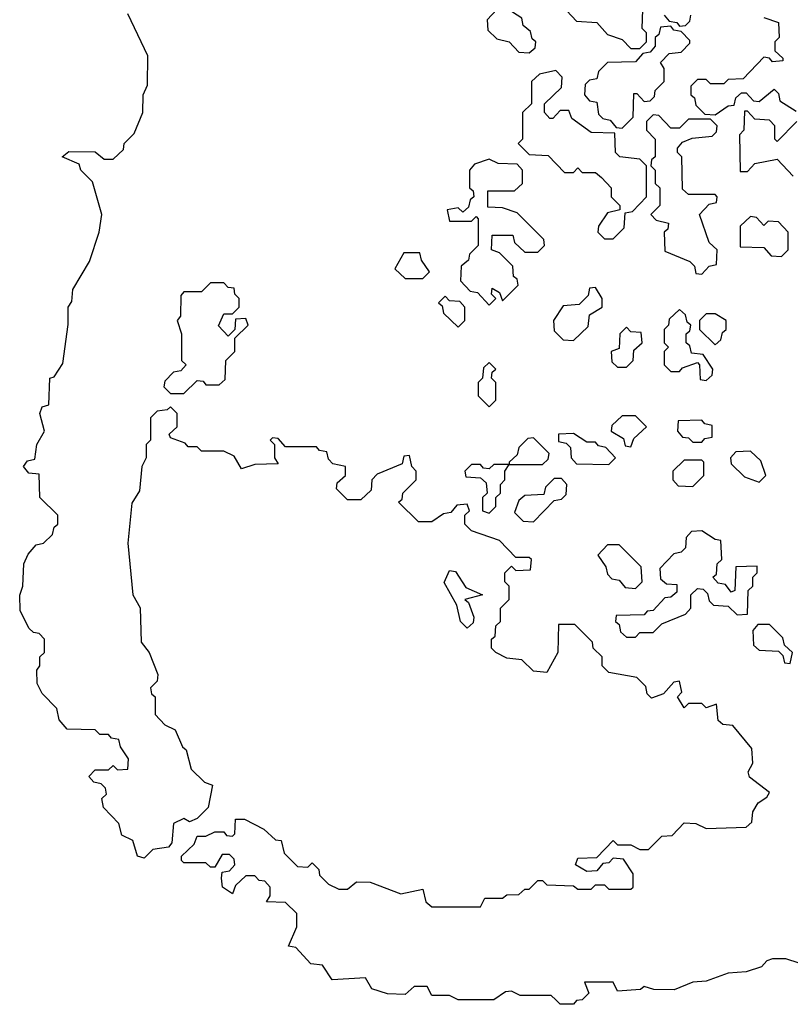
# Model space of a CAD drawing. Extents: x 2737311 to 2867920, y 875798 to 1012690.
# Tile 73 of 79: x 2812974 to 2814715, y 956930 to 959155. Entities that reach past the tile are written whole.
import ezdxf

# ---------------------------------------------------------------- set-up
doc = ezdxf.new("R2010")
doc.units = 0

msp = doc.modelspace()

# ---------------------------------------------------------------- linework, layer by layer
at = {"layer": '0CON20XD'}
for points in [[(2814125, 959080), (2814138.3, 959091.7), (2814140, 959105), (2814131.7, 959111.7), (2814128.3, 959128.3), (2814111.7, 959141.7), (2814108.3, 959158.3), (2814075, 959180), (2814051.7, 959178.3), (2814030, 959155), (2814031.7, 959131.7), (2814051.7, 959111.7), (2814080, 959105), (2814101.7, 959081.7), (2814125, 959080)], [(2814210, 959175), (2814231.7, 959151.7), (2814278.3, 959148.3), (2814301.7, 959121.7), (2814335, 959110), (2814355, 959090), (2814375, 959090), (2814390, 959105), (2814390, 959125), (2814380, 959135), (2814381.7, 959178.3)], [(2814661.7, 957398.3), (2814668.3, 957408.3), (2814623, 957443), (2814620, 957455), (2814630, 957475), (2814628.3, 957508.3), (2814585, 957560), (2814562.5, 957562.5), (2814551.7, 957571.7), (2814548.3, 957608.3), (2814525, 957600), (2814515, 957610), (2814485, 957610), (2814475, 957600), (2814460, 957625), (2814470, 957635), (2814465, 957660), (2814451.7, 957658.3), (2814428.3, 957631.7), (2814401.7, 957621.7), (2814391.7, 957631.7), (2814388.3, 957648.3), (2814368.3, 957668.3), (2814305, 957680), (2814290, 957695), (2814290, 957715), (2814270, 957735), (2814268.3, 957748.3), (2814228.3, 957788.3), (2814191.7, 957788.3), (2814190, 957725), (2814165, 957680), (2814135, 957682.5), (2814108.3, 957708.3), (2814075, 957712.5), (2814050, 957725), (2814040, 957735), (2814040, 957755), (2814048.3, 957761.7), (2814050, 957785), (2814060, 957795), (2814060, 957825), (2814080, 957845), (2814080, 957875), (2814070, 957885), (2814070, 957905), (2814085, 957920), (2814095, 957910), (2814128.3, 957911.7), (2814130, 957935), (2814125, 957940), (2814095, 957940), (2814058.3, 957978.3), (2813995, 958000), (2813980, 958015), (2813980, 958035), (2813990, 958045), (2813985, 958060), (2813961.7, 958058.3), (2813948.3, 958041.7), (2813931.7, 958038.3), (2813905, 958020), (2813875, 958020), (2813830, 958065), (2813838.3, 958071.7), (2813840, 958085), (2813870, 958115), (2813870, 958135), (2813860, 958145), (2813855, 958170), (2813841.7, 958168.3), (2813838.3, 958151.7), (2813781.7, 958128.3), (2813770, 958115), (2813768.3, 958091.7), (2813745, 958070), (2813715, 958070), (2813690, 958095), (2813691.7, 958108.3), (2813710, 958125), (2813710, 958145), (2813681.7, 958151.7), (2813671.7, 958161.7), (2813668.3, 958178.3), (2813651.7, 958181.7), (2813645, 958190), (2813575, 958190), (2813558.3, 958208.3), (2813545, 958210), (2813540, 958205), (2813550, 958195), (2813550, 958165), (2813558.3, 958151.7), (2813505, 958150), (2813475, 958140), (2813458.3, 958168.3), (2813435, 958180), (2813385, 958180), (2813375, 958190), (2813355, 958190), (2813348.3, 958198.3), (2813315, 958210), (2813311.7, 958218.3), (2813330, 958235), (2813330, 958265), (2813315, 958280), (2813307, 958273), (2813285, 958270), (2813270, 958255), (2813270, 958205), (2813260, 958195), (2813260, 958165), (2813250, 958145), (2813245, 958090), (2813227.5, 958062.5), (2813218.3, 957971.7), (2813230, 957855), (2813246.1, 957826.1), (2813248.3, 957748.3), (2813266.7, 957725), (2813286.2, 957675), (2813285, 957660), (2813270, 957645), (2813271.7, 957631.7), (2813280, 957625), (2813280, 957585), (2813301.7, 957561.7), (2813325, 957550), (2813341.7, 957511.7), (2813350, 957505), (2813361.7, 957461.7), (2813391.7, 957431.7), (2813410, 957425), (2813400, 957375), (2813375, 957350), (2813357.5, 957342.5), (2813345, 957350), (2813321.7, 957338.3), (2813317.5, 957295), (2813310, 957285), (2813275, 957280), (2813255, 957260), (2813240, 957265), (2813230, 957300), (2813205, 957312.5), (2813198.3, 957338.3), (2813163.3, 957375), (2813160, 957395), (2813170, 957405), (2813168.3, 957418.3), (2813158.3, 957428.3), (2813141.7, 957431.7), (2813130, 957445), (2813145, 957460), (2813175, 957460), (2813185, 957470), (2813195, 957460), (2813218.3, 957461.7), (2813220, 957485), (2813201.7, 957511.7), (2813198.3, 957528.3), (2813181.7, 957531.7), (2813175, 957540), (2813155, 957540), (2813145, 957550), (2813081.7, 957551.7), (2813063, 957573), (2813058.3, 957598.3), (2813025, 957632.5), (2813014, 957655), (2813012.5, 957685), (2813020, 957695), (2813020, 957715), (2813030, 957725), (2813030, 957755), (2813018.3, 957768.3), (2813005, 957770), (2812995, 957780), (2812975, 957820), (2812974.2, 957854.2), (2812981.2, 957875), (2812983.8, 957925), (2812993, 957947), (2813011.7, 957968.3), (2813028.3, 957971.7), (2813048.3, 957991.7), (2813051.7, 958008.3), (2813060, 958015), (2813060, 958035), (2813020, 958075), (2813018.3, 958128.3), (2812995, 958130), (2812982.5, 958145), (2812991.7, 958158.3), (2813008.3, 958161.7), (2813012.5, 958195), (2813030, 958225), (2813020, 958265), (2813025, 958280), (2813040, 958285), (2813042.5, 958345), (2813051.7, 958348.3), (2813071.7, 958378.3), (2813083.6, 958466.4), (2813084, 958505), (2813091.7, 958518.3), (2813094.2, 958545), (2813131.7, 958608.3), (2813153.8, 958675), (2813160, 958715), (2813138.3, 958788.3), (2813112.5, 958815), (2813108.3, 958828.3), (2813070, 958845), (2813085, 958857.5), (2813145, 958856.7), (2813165, 958840), (2813185, 958840), (2813208.3, 958861.7), (2813210, 958875), (2813232.5, 958897.5), (2813252.5, 958945), (2813253.3, 958985), (2813263, 959007), (2813263.3, 959073.3), (2813218.3, 959168.3)], [(2814430, 959165), (2814441.7, 959151.7), (2814458.3, 959148.3), (2814465, 959140), (2814478.3, 959141.7), (2814488.3, 959151.7), (2814490, 959165)], [(2814655, 959160), (2814688.3, 959148.3), (2814690, 959115), (2814680, 959105), (2814680, 959085), (2814698.3, 959068.3), (2814698.3, 959061.7), (2814675, 959060), (2814668.3, 959068.3), (2814655, 959070), (2814608.3, 959021.7), (2814575, 959020), (2814565, 959010), (2814535, 959010), (2814525, 959020), (2814505, 959020), (2814490, 959005), (2814490, 958985), (2814498.3, 958978.3), (2814501.7, 958961.7), (2814521.7, 958941.7), (2814545, 958940), (2814575, 958960), (2814588.3, 958961.7), (2814591.7, 958978.3), (2814605, 958990), (2814615, 958990), (2814631.7, 958971.7), (2814645, 958970), (2814678.3, 958998.3), (2814688.3, 958988.3), (2814691.7, 958971.7), (2814728.3, 958948.3)], [(2814335, 958910), (2814360, 958935), (2814361.7, 958988.3), (2814368.3, 958988.3), (2814385, 958970), (2814398.3, 958971.7), (2814408.3, 958981.7), (2814410, 958995), (2814430, 959015), (2814430, 959045), (2814421.7, 959058.3), (2814441.7, 959078.3), (2814468.3, 959081.7), (2814488.3, 959101.7), (2814488.3, 959108.3), (2814468.3, 959128.3), (2814451.7, 959131.7), (2814445, 959140), (2814421.7, 959138.3), (2814418.3, 959121.7), (2814410, 959115), (2814410, 959095), (2814398.3, 959081.7), (2814381.7, 959078.3), (2814365, 959060), (2814301.7, 959058.3), (2814281.7, 959038.3), (2814278.3, 959021.7), (2814261.7, 959018.3), (2814251.7, 959008.3), (2814250, 958985), (2814261.7, 958971.7), (2814278.3, 958968.3), (2814281.7, 958941.7), (2814291.7, 958931.7), (2814308.3, 958928.3), (2814321.7, 958911.7), (2814335, 958910)], [(2814315, 958660), (2814340, 958685), (2814341.7, 958718.3), (2814358.3, 958721.7), (2814390, 958755), (2814390, 958825), (2814375, 958840), (2814330, 958845), (2814320, 958855), (2814318.3, 958898.3), (2814265, 958900), (2814221.7, 958931.7), (2814215, 958950), (2814195, 958950), (2814178.3, 958931.7), (2814171.7, 958931.7), (2814160, 958945), (2814160, 958965), (2814198.3, 959001.7), (2814200, 959025), (2814185, 959040), (2814148.3, 959031.7), (2814130, 959015), (2814130, 958965), (2814110, 958945), (2814110, 958885), (2814100, 958875), (2814125, 958850), (2814168.3, 958848.3), (2814205, 958810), (2814225, 958810), (2814235, 958820), (2814245, 958810), (2814275, 958810), (2814288.3, 958798.3), (2814310, 958775), (2814310, 958755), (2814330, 958735), (2814330, 958725), (2814301.7, 958718.3), (2814281.7, 958688.3), (2814280, 958675), (2814295, 958660), (2814315, 958660)], [(2814515, 958580), (2814531.7, 958598.3), (2814548.3, 958601.7), (2814550, 958635), (2814531.7, 958651.7), (2814510, 958715), (2814531.7, 958738.3), (2814548.3, 958741.7), (2814550, 958755), (2814545, 958760), (2814485, 958760), (2814471.7, 958771.7), (2814470, 958845), (2814460, 958855), (2814460, 958865), (2814471.7, 958878.3), (2814493, 958887), (2814538.3, 958891.7), (2814548.3, 958901.7), (2814550, 958915), (2814535, 958930), (2814485, 958930), (2814465, 958910), (2814445, 958910), (2814418.3, 958938.3), (2814405, 958940), (2814390, 958925), (2814390, 958905), (2814410, 958885), (2814410, 958845), (2814401.7, 958838.3), (2814400, 958825), (2814410, 958815), (2814410, 958785), (2814420, 958775), (2814420, 958735), (2814400, 958715), (2814411.7, 958701.7), (2814440, 958695), (2814438.3, 958681.7), (2814430, 958675), (2814431.7, 958631.7), (2814488.3, 958608.3), (2814498.3, 958598.3), (2814501.7, 958581.7), (2814515, 958580)], [(2814730, 958925), (2814685, 958880), (2814680, 958885), (2814680, 958915), (2814668.3, 958928.3), (2814635, 958930), (2814618.3, 958948.3), (2814611.7, 958948.3), (2814610, 958905), (2814600, 958895), (2814601.7, 958811.7), (2814618.3, 958811.7), (2814635, 958830), (2814685, 958840), (2814721.7, 958801.7)], [(2814035, 958510), (2814050, 958525), (2814040, 958535), (2814041.7, 958548.3), (2814058.3, 958538.3), (2814065, 958520), (2814100, 958555), (2814098.3, 958568.3), (2814090, 958575), (2814088.3, 958598.3), (2814058.3, 958628.3), (2814040, 958635), (2814041.7, 958668.3), (2814088.3, 958668.3), (2814091.7, 958651.7), (2814115, 958630), (2814145, 958630), (2814160, 958645), (2814158.3, 958658.3), (2814098.3, 958718.3), (2814065, 958730), (2814031.7, 958731.7), (2814031.7, 958768.3), (2814091.7, 958768.3), (2814110, 958785), (2814110, 958815), (2814098.3, 958828.3), (2814055, 958830), (2814035, 958840), (2814001.7, 958828.3), (2813990, 958815), (2813990, 958775), (2813998.3, 958768.3), (2814000, 958755), (2813991.7, 958748.3), (2813988.3, 958731.7), (2813975, 958720), (2813965, 958730), (2813940, 958725), (2813945, 958700), (2813995, 958700), (2814005, 958710), (2814010, 958705), (2814010, 958645), (2813990, 958625), (2813988.3, 958611.7), (2813971.7, 958598.3), (2813970, 958565), (2813991.7, 958541.7), (2814008.3, 958538.3), (2814035, 958510)], [(2814695, 958620), (2814710, 958635), (2814710, 958675), (2814688.3, 958698.3), (2814665, 958700), (2814655, 958690), (2814638.3, 958708.3), (2814625, 958710), (2814601.7, 958688.3), (2814601.7, 958641.7), (2814655, 958640), (2814671.7, 958621.7), (2814695, 958620)], [(2813885, 958570), (2813900, 958585), (2813881.7, 958611.7), (2813878.3, 958628.3), (2813841.7, 958628.3), (2813821.7, 958591.7), (2813845, 958570), (2813885, 958570)], [(2813345, 958310), (2813375, 958340), (2813388.3, 958338.3), (2813395, 958330), (2813425, 958330), (2813438.3, 958341.7), (2813440, 958385), (2813460, 958405), (2813460, 958435), (2813490, 958465), (2813485, 958480), (2813461.7, 958478.3), (2813460, 958455), (2813445, 958440), (2813423, 958463), (2813435, 958490), (2813455, 958490), (2813470, 958505), (2813470, 958525), (2813460, 958535), (2813458.3, 958548.3), (2813445, 958550), (2813435, 958560), (2813405, 958560), (2813385, 958540), (2813345, 958540), (2813338.3, 958531.7), (2813337.5, 958485), (2813330, 958475), (2813340, 958445), (2813340, 958385), (2813350, 958375), (2813338.3, 958361.7), (2813321.7, 958358.3), (2813301.7, 958338.3), (2813300, 958325), (2813315, 958310), (2813345, 958310)], [(2813965, 958460), (2813980, 958475), (2813980, 958505), (2813968.3, 958518.3), (2813945, 958520), (2813935, 958530), (2813920, 958515), (2813928.3, 958508.3), (2813931.7, 958491.7), (2813965, 958460)], [(2814225, 958430), (2814258.3, 958461.7), (2814261.7, 958488.3), (2814290, 958505), (2814290, 958525), (2814275, 958550), (2814261.7, 958548.3), (2814258.3, 958531.7), (2814238.3, 958511.7), (2814201.7, 958508.3), (2814180, 958475), (2814181.7, 958451.7), (2814201.7, 958431.7), (2814225, 958430)], [(2814525, 958340), (2814538.3, 958351.7), (2814540, 958365), (2814518.3, 958398.3), (2814491.7, 958401.7), (2814488.3, 958418.3), (2814480, 958425), (2814480, 958445), (2814488.3, 958451.7), (2814490, 958465), (2814481.7, 958471.7), (2814478.3, 958488.3), (2814465, 958500), (2814441.7, 958478.3), (2814440, 958465), (2814430, 958455), (2814430, 958425), (2814440, 958415), (2814430, 958405), (2814430, 958375), (2814445, 958360), (2814465, 958360), (2814471.7, 958368.3), (2814505, 958380), (2814510, 958375), (2814511.7, 958341.7), (2814525, 958340)], [(2814545, 958420), (2814558.3, 958431.7), (2814561.7, 958448.3), (2814570, 958455), (2814570, 958475), (2814545, 958490), (2814525, 958490), (2814510, 958475), (2814510, 958455), (2814545, 958420)], [(2814345, 958370), (2814360, 958385), (2814361.7, 958408.3), (2814380, 958425), (2814378.3, 958448.3), (2814355, 958450), (2814345, 958460), (2814330, 958445), (2814328.3, 958411.7), (2814310, 958405), (2814311.7, 958381.7), (2814325, 958370), (2814345, 958370)], [(2814035, 958280), (2814050, 958295), (2814050, 958335), (2814040, 958345), (2814041.7, 958358.3), (2814050, 958365), (2814035, 958380), (2814021.7, 958368.3), (2814020, 958345), (2814010, 958335), (2814010, 958305), (2814035, 958280)], [(2814355, 958190), (2814361.7, 958208.3), (2814390, 958235), (2814365, 958260), (2814335, 958260), (2814311.7, 958238.3), (2814310, 958225), (2814338.3, 958208.3), (2814341.7, 958191.7), (2814355, 958190)], [(2814515, 958200), (2814521.7, 958208.3), (2814538.3, 958211.7), (2814538.3, 958238.3), (2814521.7, 958241.7), (2814515, 958250), (2814461.7, 958248.3), (2814460, 958225), (2814471.7, 958211.7), (2814485, 958210), (2814495, 958200), (2814515, 958200)], [(2814305, 958150), (2814320, 958165), (2814298.3, 958188.3), (2814281.7, 958191.7), (2814275, 958200), (2814255, 958200), (2814225, 958220), (2814191.7, 958218.3), (2814191.7, 958201.7), (2814208.3, 958198.3), (2814218.3, 958188.3), (2814220, 958165), (2814231.7, 958151.7), (2814305, 958150)], [(2814155, 958150), (2814168.3, 958161.7), (2814170, 958175), (2814135, 958210), (2814121.7, 958208.3), (2814101.7, 958188.3), (2814098.3, 958171.7), (2814080, 958155), (2814080, 958150), (2814155, 958150)], [(2814645, 958110), (2814660, 958125), (2814648.3, 958158.3), (2814625, 958180), (2814591.7, 958178.3), (2814580, 958165), (2814581.7, 958151.7), (2814611.7, 958121.7), (2814645, 958110)], [(2814495, 958100), (2814520, 958125), (2814520, 958155), (2814515, 958160), (2814475, 958160), (2814450, 958135), (2814450, 958115), (2814461.7, 958101.7), (2814495, 958100)], [(2814035, 958040), (2814050, 958055), (2814050, 958075), (2814060, 958085), (2814060, 958105), (2814070, 958115), (2814070, 958135), (2814080, 958150), (2814045, 958150), (2814035, 958140), (2814021.7, 958141.7), (2814015, 958150), (2813995, 958150), (2813980, 958135), (2813981.7, 958121.7), (2814015, 958120), (2814028.3, 958108.3), (2814030, 958085), (2814020, 958075), (2814020, 958045), (2814035, 958040)], [(2814135, 958020), (2814181.7, 958068.3), (2814198.3, 958071.7), (2814208.3, 958081.7), (2814210, 958105), (2814198.3, 958118.3), (2814181.7, 958118.3), (2814161.7, 958098.3), (2814158.3, 958081.7), (2814115, 958080), (2814101.7, 958068.3), (2814091.7, 958041.7), (2814111.7, 958021.7), (2814135, 958020)], [(2814365, 957760), (2814375, 957770), (2814405, 957770), (2814425, 957790), (2814478.3, 957811.7), (2814490, 957825), (2814490, 957855), (2814505, 957870), (2814518.3, 957868.3), (2814528.3, 957858.3), (2814531.7, 957841.7), (2814541.7, 957831.7), (2814575, 957830), (2814595, 957810), (2814618.3, 957811.7), (2814620, 957865), (2814630, 957875), (2814630, 957895), (2814640, 957905), (2814640, 957920), (2814591.7, 957918.3), (2814590, 957865), (2814581.7, 957861.7), (2814568.3, 957878.3), (2814551.7, 957881.7), (2814540, 957895), (2814548.3, 957901.7), (2814550, 957925), (2814560, 957935), (2814558.3, 957978.3), (2814545, 957980), (2814515, 958000), (2814491.7, 957998.3), (2814480, 957985), (2814478.3, 957961.7), (2814468.3, 957951.7), (2814451.7, 957948.3), (2814420, 957915), (2814421.7, 957891.7), (2814435, 957880), (2814458.3, 957878.3), (2814458.3, 957861.7), (2814445, 957850), (2814431.7, 957848.3), (2814405, 957820), (2814391.7, 957818.3), (2814385, 957810), (2814321.7, 957808.3), (2814320, 957795), (2814328.3, 957788.3), (2814331.7, 957771.7), (2814345, 957760), (2814365, 957760)], [(2814365, 957870), (2814380, 957885), (2814378.3, 957918.3), (2814328.3, 957968.3), (2814301.7, 957968.3), (2814280, 957945), (2814298.3, 957918.3), (2814301.7, 957901.7), (2814311.7, 957891.7), (2814328.3, 957888.3), (2814341.7, 957871.7), (2814365, 957870)], [(2813985, 957780), (2813970, 957795), (2813961.7, 957831.7), (2813933, 957883), (2813945, 957910), (2813958.3, 957908.3), (2813981.7, 957871.7), (2814020, 957855), (2813980, 957845), (2813988.3, 957838.3), (2814000, 957805), (2813998.3, 957791.7), (2813985, 957780)], [(2814715, 957700), (2814720, 957725), (2814701.7, 957741.7), (2814698.3, 957758.3), (2814668.3, 957788.3), (2814641.7, 957788.3), (2814630, 957775), (2814631.7, 957741.7), (2814645, 957730), (2814688.3, 957728.3), (2814698.3, 957718.3), (2814701.7, 957701.7), (2814715, 957700)], [(2814735, 957023.3), (2814705, 957032.5), (2814675, 957032.5), (2814661.7, 957028.3), (2814650, 957015), (2814615, 957003.3), (2814575, 957000), (2814525, 956982.5), (2814495, 956980), (2814453, 956963), (2814406.4, 956963.6), (2814385, 956970), (2814376.4, 956963.6), (2814325, 956960), (2814315, 956980), (2814250, 956980), (2814260, 956955), (2814245, 956940), (2814231.7, 956938.3), (2814225, 956930), (2814195, 956930), (2814185, 956940), (2814175, 956950), (2814105, 956950), (2814085, 956960), (2814071.7, 956958.3), (2814045, 956940), (2813965, 956940), (2813945, 956950), (2813905, 956950), (2813895, 956970), (2813865, 956970), (2813845, 956952.5), (2813805, 956953.8), (2813770, 956965), (2813755, 956990), (2813680, 956985), (2813658.3, 957018.3), (2813631.7, 957021.7), (2813598.3, 957058.3), (2813581.7, 957061.7), (2813600, 957105), (2813600, 957135), (2813575, 957160), (2813531.7, 957161.7), (2813540, 957175), (2813540, 957195), (2813528.3, 957208.3), (2813515, 957210), (2813505, 957220), (2813485, 957220), (2813461.7, 957198.3), (2813455, 957180), (2813432.5, 957195), (2813430, 957215), (2813431.7, 957228.3), (2813448.3, 957231.7), (2813460, 957245), (2813458.3, 957258.3), (2813448.3, 957268.3), (2813431.7, 957268.3), (2813415, 957240), (2813405, 957240), (2813395, 957250), (2813345, 957250), (2813340, 957255), (2813340, 957265), (2813368.3, 957291.7), (2813375, 957310), (2813395, 957310), (2813415, 957320), (2813435, 957320), (2813441.7, 957311.7), (2813455, 957310), (2813460, 957315), (2813461.7, 957348.3), (2813481.7, 957348.3), (2813526, 957326), (2813551.7, 957301.7), (2813565, 957300), (2813571.7, 957271.7), (2813601.7, 957241.7), (2813625, 957240), (2813635, 957250), (2813650, 957235), (2813651.7, 957221.7), (2813671.7, 957201.7), (2813695, 957190), (2813715, 957190), (2813735, 957206.7), (2813766.1, 957206.1), (2813835, 957180), (2813885, 957190), (2813891.7, 957161.7), (2813905, 957150), (2814015, 957150), (2814025, 957170), (2814065, 957170), (2814075, 957177.5), (2814101.7, 957178.3), (2814115, 957190), (2814125, 957190), (2814145, 957210), (2814155, 957210), (2814165, 957200), (2814225, 957197.5), (2814235, 957190), (2814265, 957190), (2814275, 957200), (2814295, 957200), (2814305, 957190), (2814355, 957190), (2814360, 957195), (2814360, 957225), (2814338.3, 957258.3), (2814315, 957260), (2814305, 957250), (2814291.7, 957248.3), (2814278.3, 957231.7), (2814255, 957230), (2814230, 957245), (2814235, 957260), (2814278.3, 957261.7), (2814315, 957300), (2814325, 957290), (2814355, 957290), (2814375, 957280), (2814395, 957280), (2814425, 957310), (2814448.3, 957311.7), (2814475, 957340), (2814501.7, 957338.3), (2814525, 957327.5), (2814615, 957330), (2814628.3, 957341.7), (2814630, 957365), (2814642.5, 957385), (2814661.7, 957398.3)]]:
    msp.add_lwpolyline(points, dxfattribs=at)

doc.saveas('drawing.dxf')
